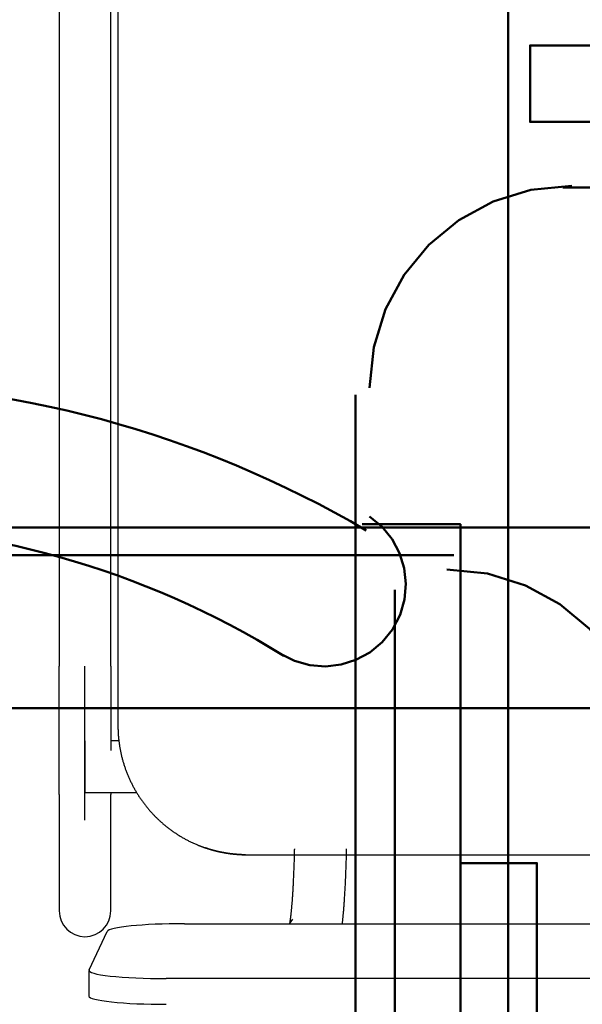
# Model space of a CAD drawing. Header units: metres. Extents: x -1 to 430, y -6 to 31.
# Tile 123 of 169: x 419.364 to 419.582, y 15.135 to 15.516. Entities that reach past the tile are written whole.
import ezdxf

# ---------------------------------------------------------------- set-up
doc = ezdxf.new("R2010")
doc.units = ezdxf.units.M
doc.linetypes.add('CONTINUA', pattern=[0])
for name, color, linetype, lineweight in [('P1 MOBLES', 7, 'CONTINUA', 25), ('P3 MOBLES', 7, 'CONTINUA', 25), ('P4 MOBLES', 7, 'CONTINUA', 25), ('P5 MOBLES', 7, 'CONTINUA', 25), ('PA MOBLES', 7, 'CONTINUA', 25)]:
    doc.layers.add(name, color=color, linetype=linetype, lineweight=lineweight)

# ---------------------------------------------------------------- blocks, each defined once
blk = doc.blocks.new('OBJETO_COMPLEJO_1')
at = {"layer": 'P1 MOBLES', "color": 202, "linetype": 'CONTINUA', "lineweight": 50, "transparency": 33554687}
blk.add_line((419.5089911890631, 15.29530897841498), (419.5089911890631, 14.93972274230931), dxfattribs=at)
for points in [[(419.4643382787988, 15.2706985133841), (419.4700316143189, 15.26780403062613), (419.4760050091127, 15.26614331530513), (419.4820852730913, 15.26567942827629), (419.488099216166, 15.26637543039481), (419.493873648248, 15.26819438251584), (419.4992353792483, 15.27109934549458), (419.5040112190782, 15.27505338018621), (419.5080279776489, 15.2800195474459), (419.5109795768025, 15.2856831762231), (419.5127004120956, 15.2916393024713), (419.5132256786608, 15.29771438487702), (419.5125905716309, 15.30373488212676), (419.5108302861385, 15.30952725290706), (419.5079800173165, 15.31491795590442), (419.5040749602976, 15.31973344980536), (419.4991503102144, 15.3238001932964)], [(419.5343902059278, 15.18947974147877), (419.56402239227, 15.18947974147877), (419.56402239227, 14.92702323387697), (419.5343902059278, 14.92702323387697), (419.5343902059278, 15.32070799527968), (419.4962916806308, 15.32070799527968)]]:
    blk.add_lwpolyline(points, dxfattribs=at)
for centre, radius, start, end in [((419.2868297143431, 14.95905458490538), 0.4166837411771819, 59.57411567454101, 120.4448331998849), ((419.2868295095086, 14.98021774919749), 0.3404899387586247, 58.25817325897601, 121.7646372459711)]:
    blk.add_arc(centre, radius, start, end, dxfattribs=at)
blk = doc.blocks.new('OBJETO_COMPLEJO_78')
at = {"layer": 'P3 MOBLES', "color": 202, "linetype": 'CONTINUA', "lineweight": 50, "transparency": 33554687}
for p, q in [((419.5741116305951, 15.45126302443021), (419.9254646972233, 15.45126302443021)), ((419.4936814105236, 15.07874411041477), (419.4936814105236, 15.37083280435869))]:
    blk.add_line(p, q, dxfattribs=at)
blk.add_lwpolyline([(418.7528767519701, 14.52419890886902), (418.7528767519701, 15.92537800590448), (419.5529457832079, 15.92537800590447), (419.5529457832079, 14.52419890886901), (418.7528767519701, 14.52419890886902)], close=True, dxfattribs=at)
for points in [[(419.8238686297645, 15.47666204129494), (419.8238686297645, 15.50629422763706), (419.5614121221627, 15.50629422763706), (419.5614121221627, 15.47666204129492), (419.9508637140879, 15.47666204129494), (419.9508637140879, 15.4385635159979)], [(419.5775222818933, 15.4519089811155), (419.5617393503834, 15.45031792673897), (419.5470390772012, 15.44575470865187), (419.5337363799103, 15.43853424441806), (419.5221461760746, 15.4289714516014), (419.5125833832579, 15.41738124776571), (419.5053629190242, 15.40407855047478), (419.500799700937, 15.38937827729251), (419.4992086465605, 15.3735953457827)]]:
    blk.add_lwpolyline(points, dxfattribs=at)
blk = doc.blocks.new('OBJETO_COMPLEJO_112')
at = {"layer": 'P4 MOBLES', "color": 202, "linetype": 'CONTINUA', "lineweight": 50, "transparency": 33554687}
blk.add_lwpolyline([(420.5678735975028, 16.11952890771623), (419.1666945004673, 16.11952890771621), (419.1666945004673, 15.3194598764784), (420.5678735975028, 15.31945987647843), (420.5678735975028, 16.11952890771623)], close=True, dxfattribs=at)
blk = doc.blocks.new('OBJETO_COMPLEJO_171')
at = {"layer": 'P5 MOBLES', "color": 202, "linetype": 'CONTINUA', "lineweight": 50, "transparency": 33554687}
blk.add_line((419.5318723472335, 15.30872424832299), (419.2397836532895, 15.30872424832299), dxfattribs=at)
blk.add_lwpolyline([(420.0864175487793, 16.04952890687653), (418.6852384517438, 16.04952890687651), (418.6852384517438, 15.24945987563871), (420.0864175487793, 15.24945987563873), (420.0864175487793, 16.04952890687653)], close=True, dxfattribs=at)
blk.add_lwpolyline([(419.5291216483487, 15.30319701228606), (419.5449045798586, 15.30160595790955), (419.5596048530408, 15.29704273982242), (419.5729075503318, 15.28982227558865), (419.5844977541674, 15.28025948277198), (419.5940605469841, 15.26866927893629), (419.6012810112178, 15.25536658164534), (419.605844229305, 15.24066630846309), (419.6074352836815, 15.22488337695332)], dxfattribs=at)

msp = doc.modelspace()

# ---------------------------------------------------------------- linework, layer by layer
at = {"layer": 'PA MOBLES', "color": 180, "transparency": 33554687}
for p, q in [((419.4016240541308, 15.59267690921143), (419.4016240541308, 15.24267359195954)), ((419.3788502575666, 15.52618559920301), (419.3788502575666, 15.26568987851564)), ((419.3988502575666, 15.26568987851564), (419.3988502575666, 15.52618559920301)), ((419.3888502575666, 15.20611764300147), (419.3888502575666, 15.26568987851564)), ((419.3888502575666, 15.23680733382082), (419.3888502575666, 15.21680733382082)), ((419.4019693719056, 15.23680733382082), (419.3988502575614, 15.23680733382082)), ((419.3788502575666, 15.21599569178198), (419.3788502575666, 15.17093773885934)), ((419.3888502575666, 15.21680733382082), (419.4088345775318, 15.21680733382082)), ((419.3988502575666, 15.17093773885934), (419.3988502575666, 15.21599569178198)), ((419.4510481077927, 15.19267690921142), (419.7972000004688, 15.19267690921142)), ((419.4510481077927, 15.19267690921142), (419.7972000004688, 15.19267690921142)), ((419.4273658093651, 15.16596565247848), (419.8202908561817, 15.16596565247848)), ((419.4693346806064, 15.16774562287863), (419.4679825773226, 15.16596565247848)), ((419.3904032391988, 15.14802596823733), (419.3974032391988, 15.16293117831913)), ((419.3903658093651, 15.14786646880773), (419.3903658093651, 15.13792330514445)), ((419.8272908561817, 15.14467249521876), (419.4203658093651, 15.14467249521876))]:
    msp.add_line(p, q, dxfattribs=at)
for points in [[(419.3788502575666, 15.21599569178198), (419.3788502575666, 15.21607177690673), (419.3788502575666, 15.21615621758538), (419.3788502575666, 15.2162489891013), (419.3788502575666, 15.21635006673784), (419.3788502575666, 15.21645942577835), (419.3788502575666, 15.21657704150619), (419.3788502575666, 15.21670288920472), (419.3788502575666, 15.21683694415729), (419.3788502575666, 15.21697918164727), (419.3788502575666, 15.21712957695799), (419.3788502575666, 15.21728810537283), (419.3788502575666, 15.21745474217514), (419.3788502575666, 15.21762946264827), (419.3788502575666, 15.21781224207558), (419.3788502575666, 15.21800305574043), (419.3788502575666, 15.21820187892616), (419.3788502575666, 15.21840868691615), (419.3788502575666, 15.21862345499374), (419.3788502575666, 15.21884615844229), (419.3788502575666, 15.21907677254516), (419.3788502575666, 15.2193152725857), (419.3788502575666, 15.21956163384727), (419.3788502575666, 15.21981583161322), (419.3788502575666, 15.22007784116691), (419.3788502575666, 15.2203476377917), (419.3788502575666, 15.22062519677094), (419.3788502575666, 15.220910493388), (419.3788502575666, 15.22120350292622), (419.3788502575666, 15.22150420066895), (419.3788502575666, 15.22181256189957), (419.3788502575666, 15.22212835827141), (419.3788502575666, 15.22245134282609), (419.3788502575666, 15.2227814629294), (419.3788502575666, 15.2231186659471), (419.3788502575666, 15.22346289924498), (419.3788502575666, 15.22381411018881), (419.3788502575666, 15.22417224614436), (419.3788502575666, 15.22453725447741), (419.3788502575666, 15.22490908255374), (419.3788502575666, 15.22528767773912), (419.3788502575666, 15.22567298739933), (419.3788502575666, 15.22606495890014), (419.3788502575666, 15.22646353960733), (419.3788502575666, 15.22686867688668), (419.3788502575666, 15.22728031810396), (419.3788502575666, 15.22769841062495), (419.3788502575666, 15.22812290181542), (419.3788502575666, 15.22855373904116), (419.3788502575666, 15.22899086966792), (419.3788502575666, 15.2294342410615), (419.3788502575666, 15.22988380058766), (419.3788502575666, 15.23033949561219), (419.3788502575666, 15.23080127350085), (419.3788502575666, 15.23126908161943), (419.3788502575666, 15.2317428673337), (419.3788502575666, 15.23222257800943), (419.3788502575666, 15.23270816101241), (419.3788502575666, 15.2331995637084), (419.3788502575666, 15.23369673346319), (419.3788502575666, 15.23419961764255), (419.3788502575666, 15.23464360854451), (419.3788502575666, 15.23509141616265), (419.3788502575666, 15.23554299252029), (419.3788502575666, 15.23599828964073), (419.3788502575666, 15.23645725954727), (419.3788502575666, 15.23691985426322), (419.3788502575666, 15.23738602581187), (419.3788502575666, 15.23785572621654), (419.3788502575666, 15.23832890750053), (419.3788502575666, 15.23880552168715), (419.3788502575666, 15.23928552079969), (419.3788502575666, 15.23976885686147), (419.3788502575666, 15.24025548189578), (419.3788502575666, 15.24074534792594), (419.3788502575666, 15.24123840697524), (419.3788502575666, 15.241734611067), (419.3788502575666, 15.24223391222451), (419.3788502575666, 15.24273626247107), (419.3788502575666, 15.24324161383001), (419.3788502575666, 15.24374991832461), (419.3788502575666, 15.24426112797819), (419.3788502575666, 15.24477519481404), (419.3788502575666, 15.24529207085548), (419.3788502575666, 15.2458117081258), (419.3788502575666, 15.24633405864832), (419.3788502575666, 15.24685907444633), (419.3788502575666, 15.24738670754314), (419.3788502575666, 15.24791690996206), (419.3788502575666, 15.24844963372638), (419.3788502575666, 15.24898483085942), (419.3788502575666, 15.24952219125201), (419.3788502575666, 15.25006140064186), (419.3788502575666, 15.25060240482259), (419.3788502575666, 15.2511451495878), (419.3788502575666, 15.25168958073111), (419.3788502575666, 15.25223564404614), (419.3788502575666, 15.2527832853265), (419.3788502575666, 15.25333245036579), (419.3788502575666, 15.25388308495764), (419.3788502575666, 15.25443513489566), (419.3788502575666, 15.25498854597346), (419.3788502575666, 15.25554326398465), (419.3788502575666, 15.25609923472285), (419.3788502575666, 15.25665640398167), (419.3788502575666, 15.25721471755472), (419.3788502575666, 15.25777412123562), (419.3788502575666, 15.25833456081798), (419.3788502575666, 15.25889598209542), (419.3788502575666, 15.25945833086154), (419.3788502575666, 15.26002155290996), (419.3788502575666, 15.2605855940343), (419.3788502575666, 15.26115040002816), (419.3788502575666, 15.26171591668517), (419.3788502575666, 15.26228208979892), (419.3788502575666, 15.26284886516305), (419.3788502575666, 15.26341618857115), (419.3788502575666, 15.26398400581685), (419.3788502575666, 15.26455226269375), (419.3788502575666, 15.26512090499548), (419.3788502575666, 15.26568987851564)], [(419.3988502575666, 15.26568987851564), (419.3988502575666, 15.26503902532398), (419.3988502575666, 15.26438866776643), (419.3988502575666, 15.26373888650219), (419.3988502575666, 15.26308976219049), (419.3988502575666, 15.26244137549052), (419.3988502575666, 15.26179380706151), (419.3988502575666, 15.26114713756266), (419.3988502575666, 15.26050144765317), (419.3988502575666, 15.25985681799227), (419.3988502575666, 15.25921332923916), (419.3988502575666, 15.25857106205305), (419.3988502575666, 15.25793009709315), (419.3988502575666, 15.25729051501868), (419.3988502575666, 15.25665239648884), (419.3988502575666, 15.25601582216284), (419.3988502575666, 15.25538087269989), (419.3988502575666, 15.25474762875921), (419.3988502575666, 15.254116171), (419.3988502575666, 15.25348658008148), (419.3988502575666, 15.25285893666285), (419.3988502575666, 15.25223332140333), (419.3988502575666, 15.25160981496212), (419.3988502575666, 15.25098849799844), (419.3988502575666, 15.2503694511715), (419.3988502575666, 15.2497527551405), (419.3988502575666, 15.24913849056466), (419.3988502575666, 15.24852673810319), (419.3988502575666, 15.2479175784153), (419.3988502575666, 15.24731109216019), (419.3988502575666, 15.24670735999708), (419.3988502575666, 15.24621393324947), (419.3988502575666, 15.24572297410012), (419.3988502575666, 15.24523452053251), (419.3988502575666, 15.24474861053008), (419.3988502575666, 15.24426528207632), (419.3988502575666, 15.24378457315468), (419.3988502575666, 15.24330652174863), (419.3988502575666, 15.24283116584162), (419.3988502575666, 15.24235854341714), (419.3988502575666, 15.24188869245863), (419.3988502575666, 15.24142165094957), (419.3988502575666, 15.24095745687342), (419.3988502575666, 15.24049614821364), (419.3988502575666, 15.2400377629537), (419.3988502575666, 15.23958233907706), (419.3988502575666, 15.23912991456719), (419.3988502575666, 15.23868052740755), (419.3988502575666, 15.23823421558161), (419.3988502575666, 15.23779101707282), (419.3988502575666, 15.23735096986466), (419.3988502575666, 15.23691411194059), (419.3988502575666, 15.23648048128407), (419.3988502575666, 15.23605011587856), (419.3988502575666, 15.23562305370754), (419.3988502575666, 15.23519933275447), (419.3988502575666, 15.2347789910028), (419.3988502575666, 15.23436206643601), (419.3988502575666, 15.23394859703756), (419.3988502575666, 15.23353862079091), (419.3988502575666, 15.23313217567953)], [(419.4016240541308, 15.24267359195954), (419.4016250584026, 15.24235903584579), (419.4016280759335, 15.2420437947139), (419.4016331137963, 15.24172789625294), (419.4016401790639, 15.24141136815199), (419.401649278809, 15.24109423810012), (419.4016604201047, 15.24077653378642), (419.4016736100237, 15.24045828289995), (419.401688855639, 15.24013951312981), (419.4017061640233, 15.23982025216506), (419.4017255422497, 15.23950052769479), (419.4017469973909, 15.23918036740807), (419.4017705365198, 15.23885979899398), (419.4017961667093, 15.23853885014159), (419.4018238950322, 15.23821754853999), (419.4018537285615, 15.23789592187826), (419.40188567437, 15.23757399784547), (419.4019197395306, 15.23725180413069), (419.401955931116, 15.23692936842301), (419.4019942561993, 15.23660671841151), (419.4020347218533, 15.23628388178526), (419.4020773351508, 15.23596088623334), (419.4021221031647, 15.23563775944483), (419.4021690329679, 15.2353145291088), (419.4022181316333, 15.23499122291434), (419.4022694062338, 15.23466786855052), (419.402322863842, 15.23434449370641), (419.4023785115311, 15.23402112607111), (419.4024363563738, 15.23369779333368), (419.4024964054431, 15.2333745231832), (419.4025586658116, 15.23305134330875), (419.4026231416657, 15.23272828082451), (419.4026898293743, 15.23240536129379), (419.4027587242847, 15.23208261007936), (419.4028298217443, 15.23176005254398), (419.4029031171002, 15.23143771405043), (419.4029786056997, 15.23111561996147), (419.4030562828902, 15.23079379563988), (419.4031361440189, 15.23047226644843), (419.4032181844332, 15.23015105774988), (419.4033023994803, 15.22983019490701), (419.4033887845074, 15.22950970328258), (419.4034773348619, 15.22918960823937), (419.4035680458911, 15.22886993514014), (419.4036609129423, 15.22855070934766), (419.4037559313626, 15.22823195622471), (419.4038530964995, 15.22791370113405), (419.4039524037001, 15.22759596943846), (419.4040538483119, 15.22727878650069), (419.4041574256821, 15.22696217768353), (419.4042631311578, 15.22664616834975), (419.4043709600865, 15.2263307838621), (419.4044809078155, 15.22601604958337), (419.404592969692, 15.22570199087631), (419.4047071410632, 15.22538863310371), (419.4048234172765, 15.22507600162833), (419.4049417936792, 15.22476412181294), (419.4050622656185, 15.22445301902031), (419.4051848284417, 15.22414271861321), (419.4053094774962, 15.22383324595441), (419.4054362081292, 15.22352462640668), (419.405565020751, 15.2232168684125), (419.405695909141, 15.22290997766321), (419.4058288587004, 15.22260397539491), (419.4059638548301, 15.22229888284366), (419.4061008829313, 15.22199472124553), (419.406239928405, 15.22169151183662), (419.4063809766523, 15.22138927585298), (419.4065240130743, 15.22108803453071), (419.406669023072, 15.22078780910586), (419.4068159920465, 15.22048862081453), (419.4069649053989, 15.22019049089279), (419.4071157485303, 15.21989344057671), (419.4072685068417, 15.21959749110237), (419.4074231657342, 15.21930266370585), (419.4075797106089, 15.21900897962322), (419.4077381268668, 15.21871646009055), (419.4078983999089, 15.21842512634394), (419.4080605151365, 15.21813499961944), (419.4082244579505, 15.21784610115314), (419.4083902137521, 15.21755845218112), (419.4085577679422, 15.21727207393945), (419.408727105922, 15.2169869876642), (419.4088982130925, 15.21670321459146), (419.4090710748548, 15.2164207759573), (419.40924567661, 15.21613969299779), (419.4094220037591, 15.21585998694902), (419.4096000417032, 15.21558167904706), (419.4097797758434, 15.21530479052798), (419.4099611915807, 15.21502934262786), (419.4101442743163, 15.21475535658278), (419.4103290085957, 15.21448285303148), (419.4105153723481, 15.21421184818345), (419.4107033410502, 15.21394235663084), (419.4108928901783, 15.2136743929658), (419.4110839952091, 15.21340797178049), (419.4112766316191, 15.21314310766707), (419.4114707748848, 15.21287981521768), (419.4116664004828, 15.2126181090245), (419.4118634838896, 15.21235800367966), (419.4120620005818, 15.21209951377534), (419.4122619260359, 15.21184265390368), (419.4124632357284, 15.21158743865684), (419.4126659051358, 15.21133388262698), (419.4128699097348, 15.21108200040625), (419.4130752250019, 15.21083180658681), (419.4132818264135, 15.21058331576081), (419.4134896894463, 15.21033654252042), (419.4136987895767, 15.21009150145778), (419.4139091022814, 15.20984820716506), (419.4141206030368, 15.2096066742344), (419.4143332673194, 15.20936691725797), (419.414547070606, 15.20912895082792), (419.4147619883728, 15.20889278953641), (419.4149779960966, 15.20865844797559), (419.4151950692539, 15.20842594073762), (419.4154131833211, 15.20819528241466), (419.4156323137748, 15.20796648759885), (419.4158524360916, 15.20773957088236), (419.416073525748, 15.20751454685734), (419.4162955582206, 15.20729143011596), (419.4165181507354, 15.20707058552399), (419.4167426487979, 15.20685066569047), (419.4169690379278, 15.20663169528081), (419.4171973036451, 15.20641369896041), (419.4174274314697, 15.2061967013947), (419.4176594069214, 15.20598072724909), (419.4178932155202, 15.20576580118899), (419.4181288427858, 15.20555194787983), (419.4183662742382, 15.205339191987), (419.4186054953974, 15.20512755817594), (419.4188464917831, 15.20491707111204), (419.4190892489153, 15.20470775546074), (419.4193337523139, 15.20449963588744), (419.4195799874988, 15.20429273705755), (419.4198279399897, 15.2040870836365), (419.4200775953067, 15.20388270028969), (419.4203289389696, 15.20367961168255), (419.4205819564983, 15.20347784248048), (419.4208366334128, 15.2032774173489), (419.4210929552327, 15.20307836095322), (419.4213509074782, 15.20288069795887), (419.4216104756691, 15.20268445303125), (419.4218716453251, 15.20248965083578), (419.4221344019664, 15.20229631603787), (419.4223987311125, 15.20210447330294), (419.4226646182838, 15.2019141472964), (419.4229320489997, 15.20172536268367), (419.4232010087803, 15.20153814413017), (419.4234714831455, 15.2013525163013), (419.4237434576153, 15.20116850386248), (419.4240169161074, 15.20098612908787), (419.4242918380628, 15.20080540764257), (419.4245682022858, 15.20062635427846), (419.4248459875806, 15.20044898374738), (419.4251251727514, 15.2002733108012), (419.4254057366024, 15.20009935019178), (419.4256876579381, 15.19992711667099), (419.4259709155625, 15.19975662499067), (419.42625548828, 15.1995878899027), (419.4265413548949, 15.19942092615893), (419.4268284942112, 15.19925574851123), (419.4271168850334, 15.19909237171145), (419.4274065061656, 15.19893081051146), (419.4276973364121, 15.19877107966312), (419.4279893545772, 15.19861319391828), (419.428282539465, 15.19845716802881), (419.42857686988, 15.19830301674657), (419.4288723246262, 15.19815075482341), (419.429168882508, 15.19800039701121), (419.4294665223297, 15.19785195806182), (419.4297652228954, 15.1977054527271), (419.4300649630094, 15.19756089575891), (419.4303657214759, 15.19741830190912), (419.4306674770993, 15.19727768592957), (419.4309702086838, 15.19713906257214), (419.4312738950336, 15.19700244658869), (419.4315785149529, 15.19686785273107), (419.4318840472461, 15.19673529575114), (419.4321904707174, 15.19660479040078), (419.4324977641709, 15.19647635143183), (419.4325888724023, 15.19643873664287), (419.4326800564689, 15.19640130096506), (419.4327713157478, 15.19636404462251), (419.4328626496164, 15.19632696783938), (419.4329540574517, 15.19629007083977), (419.4330455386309, 15.19625335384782), (419.4331370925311, 15.19621681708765), (419.4332287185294, 15.1961804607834), (419.4333204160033, 15.19614428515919), (419.4334121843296, 15.19610829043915), (419.4335040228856, 15.19607247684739), (419.4335959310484, 15.19603684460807), (419.4336879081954, 15.19600139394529), (419.4337799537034, 15.19596612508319), (419.4338720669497, 15.1959310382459), (419.4339642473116, 15.19589613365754), (419.4340564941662, 15.19586141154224), (419.4341488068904, 15.19582687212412), (419.4342411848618, 15.19579251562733), (419.4343336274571, 15.19575834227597), (419.4344261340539, 15.19572435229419), (419.434518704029, 15.19569054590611), (419.4346113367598, 15.19565692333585), (419.4347040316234, 15.19562348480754), (419.4347967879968, 15.19559023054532), (419.4348896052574, 15.1955571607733), (419.4349824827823, 15.19552427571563), (419.4350754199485, 15.19549157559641), (419.4351684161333, 15.19545906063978), (419.4352614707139, 15.19542673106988)], [(419.3988502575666, 15.21680740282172), (419.3988502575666, 15.21677227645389), (419.3988502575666, 15.21673770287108), (419.3988502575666, 15.21670368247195), (419.3988502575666, 15.21667021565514), (419.3988502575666, 15.2166373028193), (419.3988502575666, 15.21660494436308), (419.3988502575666, 15.21657314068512), (419.3988502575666, 15.21654189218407), (419.3988502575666, 15.21651119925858), (419.3988502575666, 15.21648106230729), (419.3988502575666, 15.21645148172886), (419.3988502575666, 15.21642245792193), (419.3988502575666, 15.21639399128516), (419.3988502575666, 15.21636608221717), (419.3988502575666, 15.21633873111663), (419.3988502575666, 15.21631193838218), (419.3988502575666, 15.21628570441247), (419.3988502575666, 15.21626002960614), (419.3988502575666, 15.21623491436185), (419.3988502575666, 15.21621035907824), (419.3988502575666, 15.21618636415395), (419.3988502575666, 15.21616292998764), (419.3988502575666, 15.21614005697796), (419.3988502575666, 15.21611774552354), (419.3988502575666, 15.21609599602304), (419.3988502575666, 15.21607480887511), (419.3988502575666, 15.21605418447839), (419.3988502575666, 15.21603412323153), (419.3988502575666, 15.21601462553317), (419.3988502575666, 15.21599569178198)], [(419.4352614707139, 15.19542673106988), (419.4352865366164, 15.19541805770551), (419.4353115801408, 15.19540940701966), (419.4353366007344, 15.19540077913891), (419.435361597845, 15.19539217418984), (419.43538657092, 15.19538359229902), (419.4354115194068, 15.19537503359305), (419.4354364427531, 15.19536649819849), (419.4354613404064, 15.19535798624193), (419.4354862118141, 15.19534949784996), (419.4355110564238, 15.19534103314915), (419.4355358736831, 15.19533259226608), (419.4355606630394, 15.19532417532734), (419.4355854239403, 15.1953157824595), (419.4356101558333, 15.19530741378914), (419.4356348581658, 15.19529906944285), (419.4356595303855, 15.19529074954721), (419.4356841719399, 15.1952824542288), (419.4357087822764, 15.1952741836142), (419.4357333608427, 15.19526593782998), (419.4357579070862, 15.19525771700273), (419.4357824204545, 15.19524952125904), (419.4358069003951, 15.19524135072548), (419.4358313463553, 15.19523320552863), (419.435855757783, 15.19522508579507), (419.4358801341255, 15.19521699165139), (419.4359044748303, 15.19520892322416), (419.4359287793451, 15.19520088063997), (419.4359530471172, 15.19519286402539), (419.4359772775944, 15.19518487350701), (419.4360014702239, 15.19517690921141), (419.4361549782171, 15.1951267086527), (419.4363095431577, 15.19507674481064), (419.4364651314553, 15.19502703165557), (419.4366217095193, 15.19497758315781), (419.4367792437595, 15.19492841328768), (419.4369377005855, 15.19487953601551), (419.4370970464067, 15.19483096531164), (419.4372572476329, 15.19478271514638), (419.4374182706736, 15.19473479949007), (419.4375800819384, 15.19468723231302), (419.437742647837, 15.19464002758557), (419.4379059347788, 15.19459319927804), (419.4380699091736, 15.19454676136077), (419.4382345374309, 15.19450072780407), (419.4383997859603, 15.19445511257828), (419.4385656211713, 15.19440992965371), (419.4387320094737, 15.1943651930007), (419.438898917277, 15.19432091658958), (419.4390663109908, 15.19427711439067), (419.4392341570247, 15.19423380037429), (419.4394024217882, 15.19419098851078), (419.439571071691, 15.19414869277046), (419.4397400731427, 15.19410692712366), (419.4399093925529, 15.1940657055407), (419.4400789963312, 15.19402504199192), (419.4402488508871, 15.19398495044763), (419.4404189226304, 15.19394544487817), (419.4405891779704, 15.19390653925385), (419.440759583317, 15.19386824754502), (419.4409301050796, 15.193830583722), (419.4411007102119, 15.19379355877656), (419.4412713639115, 15.19375717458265), (419.4414420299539, 15.19372143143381), (419.4416126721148, 15.19368632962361), (419.4417832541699, 15.19365186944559), (419.4419537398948, 15.19361805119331), (419.4421240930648, 15.19358487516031), (419.4422942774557, 15.19355234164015), (419.4424642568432, 15.19352045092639), (419.4426339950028, 15.19348920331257), (419.44280345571, 15.19345859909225), (419.4429726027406, 15.19342863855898), (419.4431413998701, 15.19339932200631), (419.443309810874, 15.1933706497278), (419.4434777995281, 15.19334262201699), (419.4436453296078, 15.19331523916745), (419.4438123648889, 15.19328850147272), (419.4439788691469, 15.19326240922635), (419.4441448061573, 15.1932369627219), (419.4443101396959, 15.19321216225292), (419.4444748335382, 15.19318800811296), (419.4446388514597, 15.19316450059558), (419.4448021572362, 15.19314163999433), (419.4449647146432, 15.19311942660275), (419.4451264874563, 15.19309786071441), (419.445287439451, 15.19307694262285), (419.4454475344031, 15.19305667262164), (419.4456067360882, 15.19303705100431), (419.4457650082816, 15.19301807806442), (419.4459223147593, 15.19299975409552), (419.4460494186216, 15.19298537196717), (419.4461781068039, 15.19297121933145), (419.4463082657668, 15.19295730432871), (419.4464397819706, 15.19294363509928), (419.4465725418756, 15.19293021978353), (419.4467064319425, 15.19291706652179), (419.4468413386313, 15.19290418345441), (419.4469771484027, 15.19289157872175), (419.4471137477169, 15.19287926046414), (419.4472510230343, 15.19286723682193), (419.4473888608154, 15.19285551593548), (419.4475271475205, 15.19284410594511), (419.44766576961, 15.1928330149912), (419.4478046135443, 15.19282225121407), (419.4479435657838, 15.19281182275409), (419.4480825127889, 15.19280173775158), (419.4482213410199, 15.19279200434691), (419.4483599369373, 15.19278263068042), (419.4484981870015, 15.19277362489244), (419.4486359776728, 15.19276499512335), (419.4487731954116, 15.19275674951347), (419.4489097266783, 15.19274889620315), (419.4490454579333, 15.19274144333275), (419.4491802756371, 15.1927343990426), (419.4493140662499, 15.19272777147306), (419.4494467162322, 15.19272156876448), (419.4495781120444, 15.19271579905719), (419.4497081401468, 15.19271047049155), (419.4498366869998, 15.1927055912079), (419.4499636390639, 15.19270116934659), (419.4499783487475, 15.19270068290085), (419.449993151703, 15.19270019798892), (419.4500080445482, 15.19269971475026), (419.4500230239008, 15.19269923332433), (419.4500380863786, 15.19269875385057), (419.4500532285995, 15.19269827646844), (419.4500684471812, 15.19269780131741), (419.4500837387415, 15.19269732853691), (419.4500990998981, 15.19269685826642), (419.4501145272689, 15.19269639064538), (419.4501300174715, 15.19269592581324), (419.4501455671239, 15.19269546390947), (419.4501611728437, 15.19269500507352), (419.4501768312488, 15.19269454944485), (419.450192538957, 15.1926940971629), (419.4502082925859, 15.19269364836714), (419.4502240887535, 15.19269320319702), (419.4502399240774, 15.19269276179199), (419.4502557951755, 15.19269232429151), (419.4502716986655, 15.19269189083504), (419.4502876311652, 15.19269146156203), (419.4503035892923, 15.19269103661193), (419.4503195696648, 15.1926906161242), (419.4503355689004, 15.1926902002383), (419.4503515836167, 15.19268978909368), (419.4503676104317, 15.1926893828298), (419.4503836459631, 15.1926889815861), (419.4503996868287, 15.19268858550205), (419.4504157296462, 15.19268819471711), (419.4504317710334, 15.19268780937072), (419.4504478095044, 15.19268742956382), (419.4504638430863, 15.19268705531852), (419.4504798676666, 15.19268668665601), (419.4504958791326, 15.19268632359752), (419.450511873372, 15.19268596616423), (419.4505278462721, 15.19268561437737), (419.4505437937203, 15.19268526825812), (419.4505597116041, 15.19268492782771), (419.4505755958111, 15.19268459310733), (419.4505914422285, 15.19268426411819), (419.450607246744, 15.19268394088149), (419.4506230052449, 15.19268362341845), (419.4506387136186, 15.19268331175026), (419.4506543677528, 15.19268300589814), (419.4506699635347, 15.19268270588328), (419.4506854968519, 15.1926824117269), (419.4507009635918, 15.19268212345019), (419.4507163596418, 15.19268184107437), (419.4507316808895, 15.19268156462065), (419.4507469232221, 15.19268129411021), (419.4507620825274, 15.19268102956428), (419.4507771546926, 15.19268077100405), (419.4507921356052, 15.19268051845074), (419.4508070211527, 15.19268027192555), (419.4508218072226, 15.19268003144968), (419.4508364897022, 15.19267979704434), (419.450851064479, 15.19267956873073), (419.4508655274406, 15.19267934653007), (419.4508798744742, 15.19267913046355), (419.4508941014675, 15.19267892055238), (419.4508985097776, 15.19267885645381), (419.4509029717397, 15.19267879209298), (419.4509074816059, 15.19267872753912), (419.4509120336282, 15.19267866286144), (419.4509166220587, 15.19267859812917), (419.4509212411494, 15.19267853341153), (419.4509258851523, 15.19267846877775), (419.4509305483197, 15.19267840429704), (419.4509352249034, 15.19267834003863), (419.4509399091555, 15.19267827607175), (419.4509445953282, 15.1926782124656), (419.4509492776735, 15.19267814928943), (419.4509539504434, 15.19267808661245), (419.4509586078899, 15.19267802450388), (419.4509632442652, 15.19267796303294), (419.4509678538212, 15.19267790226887), (419.4509724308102, 15.19267784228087), (419.450976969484, 15.19267778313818), (419.4509814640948, 15.19267772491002), (419.4509859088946, 15.1926776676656), (419.4509902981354, 15.19267761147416), (419.4509946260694, 15.19267755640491), (419.4509988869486, 15.19267750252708), (419.451003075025, 15.19267744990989), (419.4510071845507, 15.19267739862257), (419.4510112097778, 15.19267734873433), (419.4510151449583, 15.1926773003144), (419.4510189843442, 15.192677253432), (419.4510227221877, 15.19267720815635), (419.4510481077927, 15.19267690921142)], [(419.4367845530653, 15.19492645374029), (419.4367335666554, 15.19494232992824), (419.4366825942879, 15.19495826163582), (419.4366316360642, 15.19497424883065), (419.4365806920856, 15.19499029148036), (419.4365297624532, 15.1950063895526), (419.4364788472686, 15.19502254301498), (419.4364279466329, 15.19503875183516), (419.4363770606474, 15.19505501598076), (419.4363261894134, 15.19507133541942), (419.4362753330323, 15.19508771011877), (419.4362244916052, 15.19510414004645), (419.4361736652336, 15.19512062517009), (419.4361228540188, 15.19513716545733), (419.4360720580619, 15.19515376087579), (419.4360212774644, 15.19517041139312), (419.4359705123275, 15.19518711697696), (419.4359197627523, 15.19520387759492), (419.4358690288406, 15.19522069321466), (419.4358183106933, 15.1952375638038), (419.4357676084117, 15.19525448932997), (419.4357169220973, 15.19527146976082), (419.4356662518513, 15.19528850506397), (419.435615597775, 15.19530559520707), (419.4355649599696, 15.19532274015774), (419.4355143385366, 15.19533993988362), (419.4354637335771, 15.19535719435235), (419.4354131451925, 15.19537450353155), (419.4353625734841, 15.19539186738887), (419.4353120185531, 15.19540928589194), (419.435261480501, 15.19542675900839)], [(419.4510263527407, 15.19267716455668), (419.4510227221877, 15.19267720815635), (419.4510189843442, 15.192677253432), (419.4510151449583, 15.1926773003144), (419.4510112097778, 15.19267734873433), (419.4510071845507, 15.19267739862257), (419.451003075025, 15.19267744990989), (419.4509988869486, 15.19267750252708), (419.4509946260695, 15.19267755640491), (419.4509902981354, 15.19267761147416), (419.4509859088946, 15.1926776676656), (419.4509814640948, 15.19267772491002), (419.450976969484, 15.19267778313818), (419.4509724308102, 15.19267784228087), (419.4509678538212, 15.19267790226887), (419.4509632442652, 15.19267796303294), (419.4509586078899, 15.19267802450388), (419.4509539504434, 15.19267808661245), (419.4509492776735, 15.19267814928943), (419.4509445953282, 15.1926782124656), (419.4509399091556, 15.19267827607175), (419.4509352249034, 15.19267834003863), (419.4509305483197, 15.19267840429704), (419.4509258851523, 15.19267846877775), (419.4509212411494, 15.19267853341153), (419.4509166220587, 15.19267859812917), (419.4509120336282, 15.19267866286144), (419.4509074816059, 15.19267872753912), (419.4509029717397, 15.19267879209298), (419.4508985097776, 15.19267885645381), (419.4508941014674, 15.19267892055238), (419.4508798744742, 15.19267913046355), (419.4508655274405, 15.19267934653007), (419.450851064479, 15.19267956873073), (419.4508364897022, 15.19267979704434), (419.4508218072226, 15.19268003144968), (419.4508070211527, 15.19268027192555), (419.4507921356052, 15.19268051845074), (419.4507771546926, 15.19268077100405), (419.4507620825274, 15.19268102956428), (419.4507469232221, 15.19268129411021), (419.4507316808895, 15.19268156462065), (419.4507163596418, 15.19268184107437), (419.4507009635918, 15.19268212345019), (419.4506854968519, 15.1926824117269), (419.4506699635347, 15.19268270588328), (419.4506543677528, 15.19268300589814), (419.4506387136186, 15.19268331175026), (419.4506230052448, 15.19268362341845), (419.4506072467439, 15.19268394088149), (419.4505914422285, 15.19268426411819), (419.450575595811, 15.19268459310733), (419.4505597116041, 15.19268492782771), (419.4505437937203, 15.19268526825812), (419.450527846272, 15.19268561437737), (419.450511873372, 15.19268596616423), (419.4504958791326, 15.19268632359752), (419.4504798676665, 15.19268668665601), (419.4504638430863, 15.19268705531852), (419.4504478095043, 15.19268742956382), (419.4504317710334, 15.19268780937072), (419.4504157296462, 15.19268819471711), (419.4503996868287, 15.19268858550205), (419.4503836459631, 15.1926889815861), (419.4503676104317, 15.1926893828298), (419.4503515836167, 15.19268978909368), (419.4503355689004, 15.1926902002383), (419.4503195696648, 15.1926906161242), (419.4503035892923, 15.19269103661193), (419.4502876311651, 15.19269146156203), (419.4502716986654, 15.19269189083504), (419.4502557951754, 15.19269232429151), (419.4502399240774, 15.19269276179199), (419.4502240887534, 15.19269320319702), (419.4502082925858, 15.19269364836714), (419.450192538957, 15.1926940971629), (419.4501768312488, 15.19269454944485), (419.4501611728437, 15.19269500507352), (419.4501455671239, 15.19269546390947), (419.4501300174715, 15.19269592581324), (419.4501145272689, 15.19269639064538), (419.4500990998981, 15.19269685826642), (419.4500837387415, 15.19269732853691), (419.4500684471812, 15.19269780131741), (419.4500532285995, 15.19269827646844), (419.4500380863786, 15.19269875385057), (419.4500230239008, 15.19269923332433), (419.4500080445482, 15.19269971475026), (419.449993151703, 15.19270019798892), (419.4499783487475, 15.19270068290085), (419.4499636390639, 15.19270116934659), (419.4498366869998, 15.1927055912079), (419.4497081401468, 15.19271047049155), (419.4495781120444, 15.19271579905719), (419.4494467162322, 15.19272156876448), (419.4493140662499, 15.19272777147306), (419.4491802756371, 15.1927343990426), (419.4490454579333, 15.19274144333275), (419.4489097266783, 15.19274889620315), (419.4487731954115, 15.19275674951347), (419.4486359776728, 15.19276499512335), (419.4484981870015, 15.19277362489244), (419.4483599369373, 15.19278263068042), (419.4482213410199, 15.19279200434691), (419.4480825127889, 15.19280173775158), (419.4479435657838, 15.19281182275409), (419.4478046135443, 15.19282225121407), (419.4476657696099, 15.1928330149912), (419.4475271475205, 15.19284410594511), (419.4473888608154, 15.19285551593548), (419.4472510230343, 15.19286723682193), (419.4471137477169, 15.19287926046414), (419.4469771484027, 15.19289157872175), (419.4468413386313, 15.19290418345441), (419.4467064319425, 15.19291706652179), (419.4465725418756, 15.19293021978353), (419.4464397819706, 15.19294363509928), (419.4463082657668, 15.19295730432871), (419.4461781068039, 15.19297121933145), (419.4460494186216, 15.19298537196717), (419.4459223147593, 15.19299975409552), (419.4457650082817, 15.19301807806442), (419.4456067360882, 15.19303705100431), (419.4454475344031, 15.19305667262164), (419.445287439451, 15.19307694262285), (419.4451264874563, 15.19309786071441), (419.4449647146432, 15.19311942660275), (419.4448021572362, 15.19314163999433), (419.4446388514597, 15.19316450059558), (419.4444748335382, 15.19318800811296), (419.4443101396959, 15.19321216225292), (419.4441448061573, 15.1932369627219), (419.4439788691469, 15.19326240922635), (419.4438123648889, 15.19328850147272), (419.4436453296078, 15.19331523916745), (419.4434777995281, 15.19334262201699), (419.443309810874, 15.1933706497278), (419.4431413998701, 15.19339932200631), (419.4429726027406, 15.19342863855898), (419.44280345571, 15.19345859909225), (419.4426339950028, 15.19348920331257), (419.4424642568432, 15.19352045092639), (419.4422942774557, 15.19355234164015), (419.4421240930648, 15.19358487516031), (419.4419537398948, 15.19361805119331), (419.4417832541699, 15.19365186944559), (419.4416126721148, 15.19368632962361), (419.4414420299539, 15.19372143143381), (419.4412713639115, 15.19375717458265), (419.4411007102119, 15.19379355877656), (419.4409301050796, 15.193830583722), (419.440788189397, 15.1938618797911), (419.4406463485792, 15.19389360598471), (419.440504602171, 15.19392575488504), (419.4403629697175, 15.19395831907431), (419.4402214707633, 15.19399129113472), (419.4400801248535, 15.19402466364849), (419.439938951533, 15.19405842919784), (419.4397979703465, 15.19409258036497), (419.4396572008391, 15.1941271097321), (419.4395166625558, 15.19416200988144), (419.4393763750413, 15.19419727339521), (419.4392363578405, 15.19423289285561), (419.4390966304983, 15.19426886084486), (419.4389572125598, 15.19430516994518), (419.4388181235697, 15.19434181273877), (419.4386793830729, 15.19437878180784), (419.4385410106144, 15.19441606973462), (419.4384030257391, 15.19445366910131), (419.4382654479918, 15.19449157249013), (419.4381282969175, 15.19452977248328), (419.437991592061, 15.19456826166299), (419.4378553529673, 15.19460703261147), (419.4377195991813, 15.19464607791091), (419.4375843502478, 15.19468539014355), (419.4374496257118, 15.19472496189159), (419.4373154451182, 15.19476478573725), (419.4371818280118, 15.19480485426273), (419.4370487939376, 15.19484516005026), (419.4369163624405, 15.19488569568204), (419.4367845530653, 15.19492645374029)], [(419.4683242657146, 15.1664165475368), (419.4683339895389, 15.16647183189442), (419.468343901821, 15.16652890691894), (419.4683539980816, 15.16658777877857), (419.4683642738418, 15.16664845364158), (419.468374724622, 15.16671093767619), (419.4683853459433, 15.16677523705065), (419.4683961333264, 15.16684135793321), (419.4684070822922, 15.1669093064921), (419.4684181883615, 15.16697908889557), (419.468429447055, 15.16705071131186), (419.4684408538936, 15.16712417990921), (419.4684524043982, 15.16719950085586), (419.4684640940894, 15.16727668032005), (419.4684759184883, 15.16735572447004), (419.4684878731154, 15.16743663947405), (419.4684999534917, 15.16751943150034), (419.4685121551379, 15.16760410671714), (419.4685244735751, 15.16769067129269), (419.4685369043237, 15.16777913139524), (419.4685494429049, 15.16786949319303), (419.4685620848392, 15.16796176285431), (419.4685748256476, 15.1680559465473), (419.4685876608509, 15.16815205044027), (419.4686005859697, 15.16825008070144), (419.4686135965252, 15.16835004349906), (419.4686266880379, 15.16845194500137), (419.4686398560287, 15.16855579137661), (419.4686530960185, 15.16866158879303), (419.468666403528, 15.16876934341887), (419.4686797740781, 15.16887906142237), (419.4687052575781, 15.16909216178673), (419.4687309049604, 15.16931185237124), (419.468756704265, 15.16953814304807), (419.4687826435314, 15.16977104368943), (419.4688087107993, 15.17001056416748), (419.4688348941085, 15.17025671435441), (419.4688611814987, 15.17050950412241), (419.4688875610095, 15.17076894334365), (419.4689140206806, 15.17103504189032), (419.4689405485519, 15.1713078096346), (419.468967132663, 15.17158725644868), (419.4689937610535, 15.17187339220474), (419.4690204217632, 15.17216622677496), (419.4690471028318, 15.17246577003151), (419.469073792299, 15.1727720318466), (419.4691004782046, 15.17308502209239), (419.4691271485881, 15.17340475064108), (419.4691537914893, 15.17373122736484), (419.469180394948, 15.17406446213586), (419.4692069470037, 15.17440446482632), (419.4692334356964, 15.1747512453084), (419.4692598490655, 15.17510481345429), (419.4692861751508, 15.17546517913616), (419.4693124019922, 15.17583235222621), (419.4693385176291, 15.17620634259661), (419.4693645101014, 15.17658716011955), (419.4693903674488, 15.17697481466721), (419.4694160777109, 15.17736931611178), (419.4694416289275, 15.17777067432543), (419.4694670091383, 15.17817889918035), (419.4694939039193, 15.17862219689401), (419.4695204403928, 15.17907070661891), (419.4695466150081, 15.17952435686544), (419.4695724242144, 15.17998307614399), (419.4695978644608, 15.18044679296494), (419.4696229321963, 15.18091543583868), (419.4696476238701, 15.18138893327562), (419.4696719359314, 15.18186721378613), (419.4696958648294, 15.1823502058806), (419.4697194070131, 15.18283783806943), (419.4697425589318, 15.183330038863), (419.4697653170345, 15.18382673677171), (419.4697876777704, 15.18432786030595), (419.4698096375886, 15.1848333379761), (419.4698311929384, 15.18534309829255), (419.4698523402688, 15.1858570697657), (419.4698730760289, 15.18637518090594), (419.4698933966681, 15.18689736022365), (419.4699132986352, 15.18742353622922), (419.4699327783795, 15.18795363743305), (419.4699518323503, 15.18848759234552), (419.4699704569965, 15.18902532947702), (419.4699886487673, 15.18956677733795), (419.4700064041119, 15.1901118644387), (419.4700237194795, 15.19066051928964), (419.4700405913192, 15.19121267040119), (419.47005701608, 15.19176824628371), (419.4700729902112, 15.19232717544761), (419.470088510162, 15.19288938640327), (419.4701035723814, 15.19345480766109), (419.4701048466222, 15.19350359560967), (419.4701061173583, 15.19355240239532), (419.4701073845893, 15.19360122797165), (419.4701086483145, 15.19365007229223), (419.4701099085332, 15.19369893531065), (419.4701111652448, 15.19374781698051), (419.4701124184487, 15.19379671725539), (419.4701136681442, 15.19384563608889), (419.4701149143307, 15.19389457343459), (419.4701161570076, 15.19394352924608), (419.4701173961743, 15.19399250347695), (419.4701186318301, 15.1940414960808), (419.4701198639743, 15.1940905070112), (419.4701210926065, 15.19413953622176), (419.4701223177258, 15.19418858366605), (419.4701235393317, 15.19423764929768), (419.4701247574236, 15.19428673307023), (419.4701259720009, 15.19433583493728), (419.4701271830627, 15.19438495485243), (419.4701283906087, 15.19443409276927), (419.4701295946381, 15.19448324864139), (419.4701307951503, 15.19453242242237), (419.4701319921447, 15.19458161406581), (419.4701331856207, 15.1946308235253), (419.4701343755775, 15.19468005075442), (419.4701355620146, 15.19472929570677), (419.4701367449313, 15.19477855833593), (419.470137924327, 15.19482783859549), (419.4701391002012, 15.19487713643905), (419.4701402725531, 15.19492645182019)], [(419.4901457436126, 15.19492646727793), (419.4901434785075, 15.19482831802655), (419.4901411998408, 15.19473022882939), (419.4901389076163, 15.19463219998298), (419.4901366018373, 15.19453423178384), (419.4901342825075, 15.19443632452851), (419.4901319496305, 15.19433847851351), (419.4901296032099, 15.19424069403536), (419.4901272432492, 15.1941429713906), (419.490124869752, 15.19404531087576), (419.490122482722, 15.19394771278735), (419.4901200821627, 15.19385017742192), (419.4901176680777, 15.19375270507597), (419.4901152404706, 15.19365529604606), (419.4901127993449, 15.19355795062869), (419.4901103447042, 15.1934606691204), (419.4901078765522, 15.19336345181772), (419.4901053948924, 15.19326629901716), (419.4901028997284, 15.19316921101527), (419.4901003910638, 15.19307218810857), (419.4900978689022, 15.19297523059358), (419.4900953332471, 15.19287833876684), (419.4900927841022, 15.19278151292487), (419.490090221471, 15.19268475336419), (419.490087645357, 15.19258806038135), (419.490085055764, 15.19249143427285), (419.4900824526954, 15.19239487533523), (419.490079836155, 15.19229838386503), (419.4900772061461, 15.19220196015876), (419.4900745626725, 15.19210560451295), (419.4900719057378, 15.19200931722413), (419.4900543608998, 15.1913868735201), (419.4900362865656, 15.190768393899), (419.4900176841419, 15.19015392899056), (419.4899985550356, 15.18954352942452), (419.4899789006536, 15.18893724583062), (419.4899587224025, 15.18833512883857), (419.4899380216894, 15.18773722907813), (419.4899167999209, 15.18714359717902), (419.489895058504, 15.18655428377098), (419.4898727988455, 15.18596933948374), (419.4898500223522, 15.18538881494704), (419.4898267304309, 15.18481276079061), (419.4898029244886, 15.18424122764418), (419.489778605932, 15.18367426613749), (419.4897537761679, 15.18311192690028), (419.4897284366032, 15.18255426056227), (419.4897025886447, 15.18200131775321), (419.4896762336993, 15.18145314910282), (419.4896493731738, 15.18090980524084), (419.489622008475, 15.18037133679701), (419.4895941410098, 15.17983779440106), (419.489565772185, 15.17930922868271), (419.4895369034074, 15.17878569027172), (419.4895075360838, 15.1782672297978), (419.4894776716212, 15.1777538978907), (419.4894473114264, 15.17724574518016), (419.489416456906, 15.17674282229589), (419.4893851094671, 15.17624517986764), (419.4893532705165, 15.17575286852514), (419.4893209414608, 15.17526593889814), (419.4892939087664, 15.17486665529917), (419.4892670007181, 15.17447440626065), (419.4892402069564, 15.1740891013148), (419.4892135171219, 15.17371064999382), (419.4891869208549, 15.17333896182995), (419.489160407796, 15.17297394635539), (419.4891339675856, 15.17261551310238), (419.4891075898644, 15.17226357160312), (419.4890812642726, 15.17191803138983), (419.4890549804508, 15.17157880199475), (419.4890287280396, 15.17124579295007), (419.4890024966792, 15.17091891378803), (419.4889762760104, 15.17059807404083), (419.4889500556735, 15.17028318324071), (419.488923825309, 15.16997415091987), (419.4888975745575, 15.16967088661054), (419.4888712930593, 15.16937329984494), (419.488844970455, 15.16908130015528), (419.488818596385, 15.16879479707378), (419.4887921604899, 15.16851370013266), (419.4887656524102, 15.16823791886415), (419.4887390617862, 15.16796736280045), (419.4887123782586, 15.16770194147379), (419.4886855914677, 15.16744156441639), (419.4886586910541, 15.16718614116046), (419.4886316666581, 15.16693558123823), (419.4886045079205, 15.16668979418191), (419.4885772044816, 15.16644868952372), (419.4885497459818, 15.16621217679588), (419.4885221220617, 15.16598016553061)]]:
    msp.add_lwpolyline(points, dxfattribs=at)
for start, end in [(180, 270), (270, 0)]:
    msp.add_arc((419.3888502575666, 15.17093773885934), 0.01, start, end, dxfattribs=at)
for centre, major_axis, start_param, end_param in [((419.4273658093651, 15.16277167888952), (0.03, 0), 1.570796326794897, 3.091634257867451), ((419.4203658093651, 15.14786646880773), (-0.02999999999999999, 3.673940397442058e-18), 6.233226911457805, 7.853981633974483), ((419.4203658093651, 15.13792330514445), (-0.02999999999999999, 3.673940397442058e-18), 0, 1.570796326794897)]:
    msp.add_ellipse(centre, major_axis=major_axis, ratio=0.1064657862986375, start_param=start_param, end_param=end_param, dxfattribs=at)

# ---------------------------------------------------------------- block references
at = {"layer": 'P1 MOBLES', "color": 202, "linetype": 'CONTINUA', "lineweight": 50, "transparency": 33554687}
msp.add_blockref('OBJETO_COMPLEJO_1', (0, 0), dxfattribs=at)
at = {"layer": 'P3 MOBLES', "color": 202, "linetype": 'CONTINUA', "lineweight": 50, "transparency": 33554687}
msp.add_blockref('OBJETO_COMPLEJO_78', (0, 0), dxfattribs=at)
at = {"layer": 'P4 MOBLES', "color": 202, "linetype": 'CONTINUA', "lineweight": 50, "transparency": 33554687}
msp.add_blockref('OBJETO_COMPLEJO_112', (0, 0), dxfattribs=at)
at = {"layer": 'P5 MOBLES', "color": 202, "linetype": 'CONTINUA', "lineweight": 50, "transparency": 33554687}
msp.add_blockref('OBJETO_COMPLEJO_171', (0, 0), dxfattribs=at)

doc.saveas('drawing.dxf')
